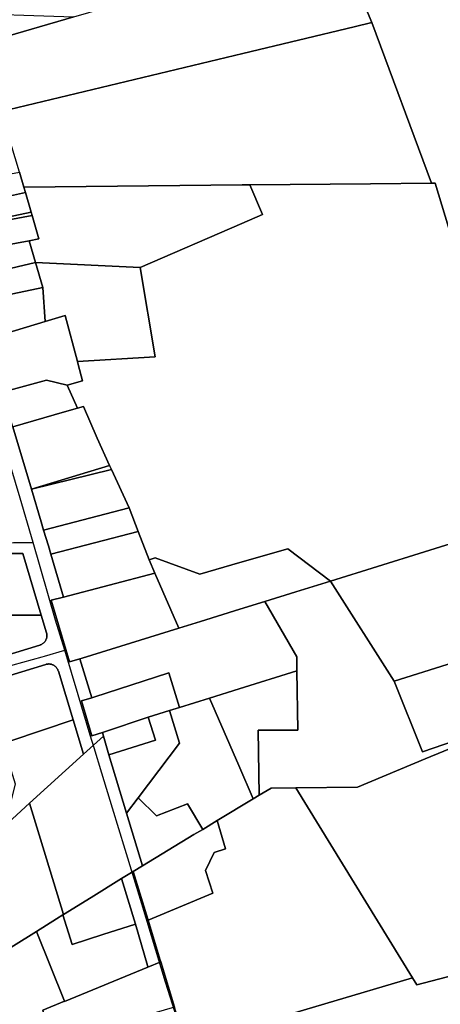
# Model space of a CAD drawing. Header units: feet. Extents: x -20058473 to 1466342, y -20424011 to 753407.
# Tile 28 of 58: x 1457036 to 1458081, y 715540 to 717984. Entities that reach past the tile are written whole.
import ezdxf

# ---------------------------------------------------------------- set-up
doc = ezdxf.new("R2010")
doc.units = ezdxf.units.FT
doc.header["$MEASUREMENT"] = 0
doc.layers.add('Parcels_exported', color=7, linetype='Continuous')
doc.layers.add('RoadCenterlines_ft_export', color=7, linetype='Continuous')

msp = doc.modelspace()

# ---------------------------------------------------------------- linework, layer by layer
at = {"layer": 'Parcels_exported'}
for points in [[(1457170.7, 717991.1), (1457208.1, 718002), (1457591.8, 718113.2), (1457823.1, 718180.2), (1457899.9, 718002.7), (1457910.9, 717977.1), (1457867.1, 717966.6), (1457590.5, 717900.4), (1456990.2, 717756.6), (1456989.5, 717758.8), (1456975.1, 717806.7), (1456965.6, 717838.4), (1456939.8, 717924.2), (1457170.7, 717991.1)], [(1456872.6, 718001.6), (1457170.7, 717991.1), (1456939.8, 717924.2), (1456913.3, 717917.8), (1456903.6, 717950.1), (1456887.4, 717948.3), (1456873, 717999.6), (1456872.6, 718001.6)], [(1456990.2, 717756.6), (1457590.5, 717900.4), (1457867.1, 717966.6), (1457910.9, 717977.1), (1458059.1, 717578.7), (1457907.5, 717577.2), (1457608.1, 717574.2), (1457588.6, 717574), (1457047, 717568.6), (1457036.2, 717606), (1456990.2, 717756.6)], [(1456972.1, 717594.2), (1457036.2, 717606), (1457047, 717568.6), (1457050.9, 717555.3), (1456856.4, 717511.9), (1456838.8, 717570.1), (1456972.1, 717594.2)], [(1457047, 717568.6), (1457588.6, 717574), (1457608.1, 717574.2), (1457639.5, 717500.6), (1457588.1, 717478.4), (1457335.8, 717369.5), (1457076, 717381.2), (1457060, 717435.7), (1457084.2, 717440.2), (1457067.5, 717498.1), (1457065, 717506.8), (1457050.9, 717555.3), (1457047, 717568.6)], [(1457050.9, 717555.3), (1457065, 717506.8), (1456957.9, 717484.5), (1456893, 717465.8), (1456889, 717464.7), (1456871.9, 717459.7), (1456871.3, 717461.8), (1456856.4, 717511.9), (1457050.9, 717555.3)], [(1457067.5, 717498.1), (1457084.2, 717440.2), (1457060, 717435.7), (1456888.4, 717403.9), (1456871.9, 717459.7), (1456889, 717464.7), (1456893, 717465.8), (1457067.5, 717498.1)], [(1457065, 717506.8), (1457067.5, 717498.1), (1456893, 717465.8), (1456957.9, 717484.5), (1457065, 717506.8)], [(1457060, 717435.7), (1457076, 717381.2), (1456906.8, 717342), (1456889.7, 717399.7), (1456888.4, 717403.9), (1457060, 717435.7)], [(1456906.8, 717342), (1457076, 717381.2), (1457094.2, 717319.1), (1456924, 717283.6), (1456910.5, 717329.2), (1456906.8, 717342)], [(1457076, 717381.2), (1457335.8, 717369.5), (1457373.1, 717147.6), (1457179.8, 717135.9), (1457149.3, 717249.6), (1457099.7, 717234.8), (1457094.2, 717319.1), (1457076, 717381.2)], [(1456924, 717283.6), (1457094.2, 717319.1), (1457099.7, 717234.8), (1456951.7, 717190.5), (1456933.7, 717251.1), (1456924, 717283.6)], [(1456951.7, 717190.5), (1457099.7, 717234.8), (1457149.3, 717249.6), (1457179.8, 717135.9), (1457181.9, 717128.1), (1457192.7, 717087.5), (1457154.2, 717076.8), (1457153.9, 717077.4), (1457102.6, 717089.1), (1456993.6, 717059.9), (1456972.4, 717131), (1456969.3, 717131), (1456951.7, 717190.5)], [(1457154.2, 717076.8), (1457180.1, 717020), (1457147.5, 717010.6), (1457019.4, 716973.4), (1457012.6, 716996.2), (1456993.6, 717059.9), (1457102.6, 717089.1), (1457153.9, 717077.4), (1457154.2, 717076.8)], [(1457019.4, 716973.4), (1457147.5, 717010.6), (1457180.1, 717020), (1457194.5, 717024.2), (1457228.8, 716945.9), (1457259.7, 716877.9), (1457065.7, 716818.5), (1457019.4, 716973.4)], [(1457264.3, 716867.9), (1457065.7, 716818.5), (1457259.7, 716877.9), (1457264.3, 716867.9)], [(1457264.3, 716867.9), (1457307.8, 716772.4), (1457095.9, 716717), (1457089.7, 716738), (1457065.7, 716818.5), (1457264.3, 716867.9)], [(1457307.8, 716772.4), (1457330.4, 716714.2), (1457113.7, 716657.6), (1457107.6, 716678), (1457095.9, 716717), (1457307.8, 716772.4)], [(1458325.4, 716751.6), (1458422.1, 716558), (1458474.2, 716443.1), (1458233.2, 716405), (1458097.9, 716383.5), (1457966.4, 716342.7), (1457807.7, 716590.9), (1458041.4, 716663.4), (1458325.4, 716751.6)], [(1457330.4, 716714.2), (1457358, 716643.1), (1457372.3, 716610.4), (1457145.4, 716551.1), (1457113.7, 716657.6), (1457330.4, 716714.2)], [(1457090, 716506), (1456960, 716505.9), (1456923.7, 716505.8), (1456905.1, 716505.8), (1456866.4, 716505.8), (1456854.6, 716505.8), (1456741.4, 716505.6), (1456695.1, 716658.8), (1456840.4, 716658.9), (1456877.7, 716659), (1457044.3, 716659.1), (1457090, 716506)], [(1457372.3, 716610.4), (1457358, 716643.1), (1457373, 716648.4), (1457483.6, 716608), (1457583.2, 716636.7), (1457702, 716671), (1457807.7, 716590.9), (1457721.6, 716564.2), (1457644.8, 716540.3), (1457582.6, 716521), (1457485.4, 716490.8), (1457431.7, 716474.1), (1457372.3, 716610.4)], [(1457372.3, 716610.4), (1457431.7, 716474.1), (1457191.5, 716399.5), (1457185.6, 716397.7), (1457160.4, 716389.9), (1457114.4, 716543), (1457145.4, 716551.1), (1457372.3, 716610.4)], [(1457644.8, 716540.3), (1457721.6, 716564.2), (1457807.7, 716590.9), (1457966.4, 716342.7), (1458036.1, 716166.7), (1458334.9, 716269.3), (1458042.6, 716149.6), (1457875, 716079.3), (1457722, 716077.7), (1457660.4, 716077), (1457630.5, 716059), (1457628, 716220.3), (1457727, 716220.6), (1457724.7, 716368.3), (1457724.1, 716403), (1457644.8, 716540.3)], [(1457644.8, 716540.3), (1457724.1, 716403), (1457724.7, 716368.3), (1457581.4, 716323.5), (1457507.4, 716300.3), (1457433.3, 716277.2), (1457406.8, 716363.2), (1457220.8, 716302.9), (1457215.3, 716301.2), (1457185.6, 716397.7), (1457191.5, 716399.5), (1457431.7, 716474.1), (1457485.4, 716490.8), (1457582.6, 716521), (1457644.8, 716540.3)], [(1458474.2, 716443.1), (1458526.8, 716328.1), (1458334.9, 716269.3), (1458036.1, 716166.7), (1457966.4, 716342.7), (1458097.9, 716383.5), (1458233.2, 716405), (1458474.2, 716443.1)], [(1457215.3, 716301.2), (1457220.8, 716302.9), (1457406.8, 716363.2), (1457433.3, 716277.2), (1457407.9, 716269.2), (1457355.5, 716252.8), (1457247.3, 716216.9), (1457241.9, 716215.2), (1457215.4, 716207), (1457189.5, 716293.2), (1457215.3, 716301.2)], [(1457507.4, 716300.3), (1457581.4, 716323.5), (1457724.7, 716368.3), (1457727, 716220.6), (1457628, 716220.3), (1457630.5, 716059), (1457616.3, 716050.4), (1457580.3, 716132.9), (1457507.4, 716300.3)], [(1458526.8, 716328.1), (1458728.4, 716101.8), (1458937.1, 715827.7), (1458022.1, 715588.3), (1458011.3, 715606), (1457722, 716077.7), (1457875, 716079.3), (1458042.6, 716149.6), (1458334.9, 716269.3), (1458526.8, 716328.1)], [(1457433.3, 716277.2), (1457507.4, 716300.3), (1457580.3, 716132.9), (1457616.3, 716050.4), (1457526.8, 715996.3), (1457490.7, 715974.5), (1457452.8, 716037.5), (1457376, 716007.9), (1457330.5, 716052.5), (1457433.3, 716188.1), (1457407.9, 716269.2), (1457433.3, 716277.2)], [(1457355.5, 716252.8), (1457407.9, 716269.2), (1457433.3, 716188.1), (1457330.5, 716052.5), (1457301.9, 716014.7), (1457258, 716159.5), (1457373.5, 716195.6), (1457355.5, 716252.8)], [(1457168.9, 716246.4), (1457194.8, 716160.8), (1457060.8, 716039.4), (1456921, 715911.6), (1456905.5, 715962.7), (1456930.6, 715970.3), (1457016.3, 716048.1), (1457026.2, 716086.9), (1456994.8, 716189.5), (1457014.2, 716194), (1457168.9, 716246.4)], [(1457355.5, 716252.8), (1457373.5, 716195.6), (1457258, 716159.5), (1457244.7, 716205.4), (1457241.9, 716215.2), (1457247.3, 716216.9), (1457355.5, 716252.8)], [(1457244.7, 716205.4), (1457258, 716159.5), (1457301.9, 716014.7), (1457341.4, 715884.2), (1457318.2, 715870.2), (1457289.2, 715852.3), (1457213.5, 715805.5), (1457144.8, 715763), (1457060.8, 716039.4), (1457194.8, 716160.8), (1457244.7, 716205.4)], [(1457722, 716077.7), (1458011.3, 715606), (1457576.5, 715476.5), (1457449.8, 715438.7), (1457420.9, 715533.4), (1457386.7, 715645.3), (1457385.3, 715650.1), (1457355.1, 715749.1), (1457515.9, 715816.4), (1457497.7, 715872.6), (1457519.1, 715917.3), (1457547.7, 715926.5), (1457526.8, 715996.3), (1457616.3, 716050.4), (1457630.5, 716059), (1457660.4, 716077), (1457722, 716077.7)], [(1457330.5, 716052.5), (1457376, 716007.9), (1457452.8, 716037.5), (1457490.7, 715974.5), (1457469, 715961.3), (1457341.4, 715884.2), (1457301.9, 716014.7), (1457330.5, 716052.5)], [(1457490.7, 715974.5), (1457526.8, 715996.3), (1457547.7, 715926.5), (1457519.1, 715917.3), (1457497.7, 715872.6), (1457515.9, 715816.4), (1457355.1, 715749.1), (1457355.1, 715749.1), (1457351, 715762.5), (1457318.2, 715870.2), (1457341.4, 715884.2), (1457469, 715961.3), (1457490.7, 715974.5)], [(1457289.2, 715852.3), (1457323.6, 715739.1), (1457243, 715713.3), (1457166.8, 715689), (1457143.4, 715762.2), (1457144.8, 715763), (1457213.5, 715805.5), (1457289.2, 715852.3)], [(1457318.2, 715870.2), (1457351, 715762.5), (1457355.1, 715749.1), (1457355.1, 715749.1), (1457385.3, 715650.1), (1457386.7, 715645.3), (1457354.7, 715632.2), (1457353.5, 715636.5), (1457323.6, 715739.1), (1457289.2, 715852.3), (1457318.2, 715870.2)], [(1458937.1, 715827.7), (1459403.7, 715244.5), (1458134.6, 715244.9), (1458133.2, 715244.8), (1458110.3, 715243.8), (1458109.5, 715244.9), (1457925.8, 715487.2), (1457576.1, 715403.5), (1457468.4, 715377.8), (1457449.8, 715438.7), (1457576.5, 715476.5), (1458011.3, 715606), (1458022.1, 715588.3), (1458937.1, 715827.7)], [(1457143.4, 715762.2), (1457166.8, 715689), (1457243, 715713.3), (1457323.6, 715739.1), (1457353.5, 715636.5), (1457354.7, 715632.2), (1457147.6, 715547), (1457147.3, 715547.9), (1457077.8, 715721.3), (1457077.8, 715721.3), (1457127.8, 715752.5), (1457143.4, 715762.2)], [(1457077.8, 715721.3), (1457147.3, 715547.9), (1457094.2, 715525.5), (1457117.8, 715444.6), (1457143.3, 715357.5), (1456943.4, 715300.5), (1456944.6, 715245.6), (1456637.4, 715245.8), (1456637.8, 715382), (1456637.9, 715447.2), (1457077.8, 715721.3)], [(1457354.7, 715632.2), (1457386.7, 715645.3), (1457420.9, 715533.4), (1457252.8, 715484.2), (1457235.8, 715479.2), (1457212.2, 715472.3), (1457117.8, 715444.6), (1457094.2, 715525.5), (1457147.3, 715547.9), (1457147.6, 715547), (1457354.7, 715632.2)]]:
    msp.add_lwpolyline(points, close=True, dxfattribs=at)
for points in [[(1459403.7, 715244.5), (1458937.1, 715827.7), (1458728.4, 716101.8), (1458526.8, 716328.1), (1458474.2, 716443.1), (1458422.1, 716558), (1458325.4, 716751.6), (1458236.4, 716929.9), (1458152.3, 717114.7), (1458208.2, 717114), (1458067.4, 717578.8), (1458059.1, 717578.7), (1457910.9, 717977.1), (1457899.9, 718002.7)], [(1458325.4, 716751.6), (1458041.4, 716663.4), (1457807.7, 716590.9), (1457702, 716671), (1457583.2, 716636.7), (1457483.6, 716608), (1457373, 716648.4), (1457358, 716643.1), (1457330.4, 716714.2), (1457307.8, 716772.4), (1457264.3, 716867.9), (1457259.7, 716877.9), (1457228.8, 716945.9), (1457194.5, 717024.2), (1457180.1, 717020), (1457154.2, 717076.8), (1457192.7, 717087.5), (1457181.9, 717128.1), (1457179.8, 717135.9), (1457373.1, 717147.6), (1457335.8, 717369.5), (1457588.1, 717478.4), (1457639.5, 717500.6), (1457608.1, 717574.2), (1457608.1, 717574.2), (1457907.5, 717577.2), (1458059.1, 717578.7), (1458067.4, 717578.8), (1458208.2, 717114)], [(1457019.4, 716973.4), (1457065.7, 716818.5), (1457089.7, 716738), (1457095.9, 716717), (1457107.6, 716678), (1457113.7, 716657.6), (1457145.4, 716551.1), (1457114.4, 716543), (1457160.4, 716389.9), (1457185.6, 716397.7), (1457215.3, 716301.2), (1457189.5, 716293.2), (1457215.4, 716207), (1457241.9, 716215.2), (1457244.7, 716205.4), (1457194.8, 716160.8), (1457168.9, 716246.4), (1457132.4, 716367.2), (1457132, 716368.3), (1457131.5, 716369.6), (1457130.9, 716370.9), (1457130.3, 716372.1), (1457129.6, 716373.3), (1457128.8, 716374.5), (1457127.9, 716375.6), (1457127, 716376.7), (1457126, 716377.7), (1457125, 716378.7), (1457123.9, 716379.6), (1457122.8, 716380.5), (1457121.6, 716381.2), (1457120.4, 716381.9), (1457119.1, 716382.6), (1457117.8, 716383.2), (1457116.5, 716383.6), (1457115.1, 716384.1), (1457113.8, 716384.4), (1457112.4, 716384.7), (1457111, 716384.9), (1457109.6, 716385), (1457108.1, 716385), (1457106.7, 716384.9), (1457105.3, 716384.8), (1457103.9, 716384.6), (1457102.5, 716384.3), (1457101.2, 716383.9), (1456981.1, 716347.6)], [(1456966.3, 716395.3), (1457086.2, 716431.6), (1457087.6, 716432.1), (1457088.9, 716432.6), (1457090.2, 716433.2), (1457091.4, 716433.9), (1457092.6, 716434.6), (1457093.8, 716435.4), (1457094.9, 716436.3), (1457096, 716437.2), (1457097, 716438.2), (1457097.9, 716439.2), (1457098.8, 716440.3), (1457099.7, 716441.5), (1457100.4, 716442.7), (1457101.1, 716443.9), (1457101.7, 716445.2), (1457102.3, 716446.5), (1457102.8, 716447.8), (1457103.2, 716449.2), (1457103.5, 716450.5), (1457103.7, 716451.9), (1457103.9, 716453.3), (1457104, 716454.7), (1457104, 716456.2), (1457103.9, 716457.6), (1457103.8, 716459), (1457103.5, 716460.4), (1457103.2, 716461.8), (1457103, 716462.7), (1457090, 716506), (1457090, 716506), (1457044.3, 716659.1), (1456877.7, 716659)], [(1456960, 716505.9), (1457090, 716506), (1457090, 716506), (1457103, 716462.7), (1457103.2, 716461.8), (1457103.5, 716460.4), (1457103.8, 716459), (1457103.9, 716457.6), (1457104, 716456.2), (1457104, 716454.7), (1457103.9, 716453.3), (1457103.7, 716451.9), (1457103.5, 716450.5), (1457103.2, 716449.2), (1457102.8, 716447.8), (1457102.3, 716446.5), (1457101.7, 716445.2), (1457101.1, 716443.9), (1457100.4, 716442.7), (1457099.7, 716441.5), (1457098.8, 716440.3), (1457097.9, 716439.2), (1457097, 716438.2), (1457096, 716437.2), (1457094.9, 716436.3), (1457093.8, 716435.4), (1457092.6, 716434.6), (1457091.4, 716433.9), (1457090.2, 716433.2), (1457088.9, 716432.6), (1457087.6, 716432.1), (1457086.2, 716431.6), (1456966.3, 716395.3)], [(1456981.1, 716347.6), (1457101.2, 716383.9), (1457102.5, 716384.3), (1457103.9, 716384.6), (1457105.3, 716384.8), (1457106.7, 716384.9), (1457108.1, 716385), (1457109.6, 716385), (1457111, 716384.9), (1457112.4, 716384.7), (1457113.8, 716384.4), (1457115.1, 716384.1), (1457116.5, 716383.6), (1457117.8, 716383.2), (1457119.1, 716382.6), (1457120.4, 716381.9), (1457121.6, 716381.2), (1457122.8, 716380.5), (1457123.9, 716379.6), (1457125, 716378.7), (1457126, 716377.7), (1457127, 716376.7), (1457127.9, 716375.6), (1457128.8, 716374.5), (1457129.6, 716373.3), (1457130.3, 716372.1), (1457130.9, 716370.9), (1457131.5, 716369.6), (1457132, 716368.3), (1457132.4, 716367.2), (1457168.9, 716246.4), (1457168.9, 716246.4), (1457014.2, 716194)], [(1456921, 715911.6), (1457060.8, 716039.4), (1457144.8, 715763), (1457143.4, 715762.2), (1457127.8, 715752.5), (1457077.8, 715721.3), (1457077.8, 715721.3), (1456637.9, 715447.2)]]:
    msp.add_lwpolyline(points, dxfattribs=at)
at = {"layer": 'RoadCenterlines_ft_export'}
for points in [[(1457069.6, 716686.9), (1457037.7, 716796.9), (1456967.6, 717029.6), (1456951.9, 717085.1), (1456936.2, 717140.8), (1456877.8, 717326.3), (1456813.7, 717537.6), (1456744, 717777.7), (1456717.7, 717864), (1456691.7, 717949.2), (1456671.5, 718021.4), (1456652.4, 718091.4), (1456642.9, 718130.4)], [(1456659.2, 716686.5), (1456892.1, 716685.6), (1457020.9, 716686.5), (1457069.6, 716686.9)], [(1457148.2, 716419.1), (1457125.6, 716494.1), (1457069.6, 716686.9)], [(1456760.7, 716352.4), (1456838.8, 716352.7), (1456868.2, 716352.6), (1456900.7, 716354.1), (1456916.8, 716355.9), (1456931.9, 716358.8), (1456966.4, 716367.3), (1457020.1, 716383), (1457092.1, 716402.9), (1457097.7, 716404.5), (1457148.2, 716419.1)], [(1457621.6, 714895.7), (1457594.5, 714981), (1457569.7, 715058.6), (1457526.5, 715193.5), (1457490.9, 715305), (1457451.2, 715429), (1457398.3, 715594.9), (1457339.3, 715789.9), (1457298.3, 715924.3), (1457266.9, 716027.2), (1457240.3, 716114.2), (1457221.2, 716176.8), (1457211.4, 716207.9), (1457181.7, 716308.3), (1457148.2, 716419.1)]]:
    msp.add_lwpolyline(points, dxfattribs=at)

doc.saveas('drawing.dxf')
